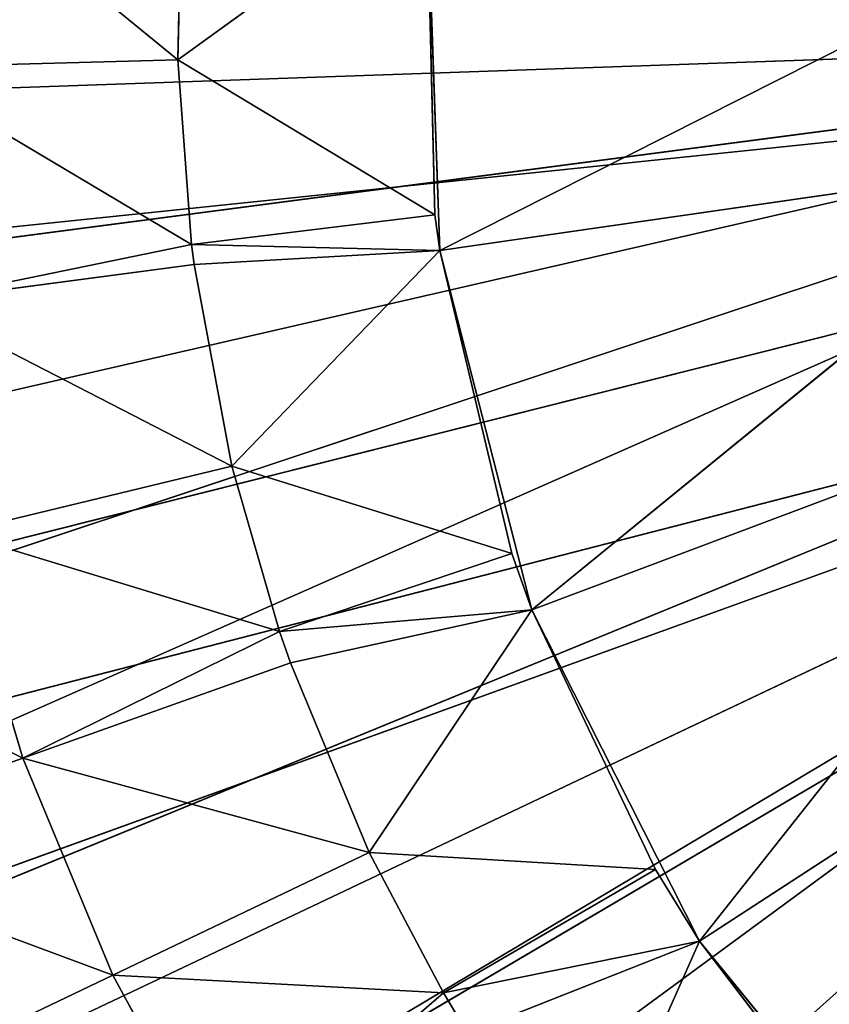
# Model space of a CAD drawing. Extents: x -629 to 424, y -11 to 55.
# Tile 14 of 256: x -614.03 to -609.08, y 21.39 to 27.42. Entities that reach past the tile are written whole.
import ezdxf

# ---------------------------------------------------------------- set-up
doc = ezdxf.new("R2010")
doc.units = 0
doc.header["$LTSCALE"] = 25.4
doc.layers.get('0').update_dxf_attribs({"color": 13, "linetype": 'CONTINUOUS'})

# ---------------------------------------------------------------- blocks, each defined once
blk = doc.blocks.new('IMBRIA-IV-9191-9192_STL_2')
at = {"color": 0}
for p, q in [((16.9252, 1317.5786, 36.305), (41.791, 1317.5786, 38.8917)), ((16.9252, 1317.5786, 36.305), (41.791, 1317.5786, 38.8917)), ((17.5464, 1317.5786, 32.7926), (41.791, 1317.5786, 38.8917)), ((17.5464, 1317.5786, 32.7926), (41.791, 1317.5786, 38.8917)), ((41.791, 1317.5786, 38.8917), (18.6612, 1317.5786, 29.4043)), ((41.791, 1317.5786, 38.8917), (18.6612, 1317.5786, 29.4043)), ((20.2468, 1317.5786, 26.2091), (41.791, 1317.5786, 38.8917)), ((20.2468, 1317.5786, 26.2091), (41.791, 1317.5786, 38.8917)), ((28.8469, 1297.1219, 34.2888), (26.841, 1298.6162, 35.2817)), ((28.8469, 1297.1219, 34.2888), (26.841, 1298.6162, 35.2817)), ((27.3002, 1298.6162, 33.7388), (28.8469, 1297.1219, 34.2888)), ((27.3002, 1298.6162, 33.7388), (28.8469, 1297.1219, 34.2888)), ((27.3002, 1298.6162, 33.7388), (29.3989, 1297.1219, 32.961)), ((27.3002, 1298.6162, 33.7388), (29.3989, 1297.1219, 32.961)), ((29.3989, 1297.1219, 32.961), (27.9182, 1298.6162, 32.2523)), ((29.3989, 1297.1219, 32.961), (27.9182, 1298.6162, 32.2523)), ((29.8803, 1295.7787, 37.4304), (28.058, 1297.1219, 38.514)), ((29.8803, 1295.7787, 37.4304), (28.058, 1297.1219, 38.514)), ((29.7955, 1295.7787, 38.5618), (28.058, 1297.1219, 38.514)), ((29.7955, 1295.7787, 38.5618), (28.058, 1297.1219, 38.514)), ((29.7955, 1295.7787, 38.5618), (28.0938, 1297.1219, 39.9516)), ((29.7955, 1295.7787, 38.5618), (28.0938, 1297.1219, 39.9516)), ((30.1263, 1295.7787, 36.075), (28.1728, 1297.1219, 37.0806)), ((30.1263, 1295.7787, 36.075), (28.1728, 1297.1219, 37.0806)), ((29.8957, 1295.7787, 37.3098), (28.1728, 1297.1219, 37.0806)), ((29.8957, 1295.7787, 37.3098), (28.1728, 1297.1219, 37.0806)), ((29.8803, 1295.7787, 37.4304), (28.1728, 1297.1219, 37.0806)), ((29.8803, 1295.7787, 37.4304), (28.1728, 1297.1219, 37.0806)), ((28.8469, 1297.1219, 34.2888), (28.4367, 1297.1219, 35.6671)), ((30.4183, 1295.7787, 35.0627), (28.4367, 1297.1219, 35.6671)), ((28.8469, 1297.1219, 34.2888), (28.4367, 1297.1219, 35.6671)), ((30.4183, 1295.7787, 35.0627), (28.4367, 1297.1219, 35.6671)), ((30.1263, 1295.7787, 36.075), (28.4367, 1297.1219, 35.6671)), ((30.1263, 1295.7787, 36.075), (28.4367, 1297.1219, 35.6671)), ((30.9668, 1295.7787, 33.7114), (28.8469, 1297.1219, 34.2888)), ((28.8469, 1297.1219, 34.2888), (29.3989, 1297.1219, 32.961)), ((28.8469, 1297.1219, 34.2888), (29.3989, 1297.1219, 32.961)), ((30.4846, 1295.7787, 34.8712), (28.8469, 1297.1219, 34.2888)), ((30.9668, 1295.7787, 33.7114), (28.8469, 1297.1219, 34.2888)), ((30.4846, 1295.7787, 34.8712), (28.8469, 1297.1219, 34.2888)), ((30.4183, 1295.7787, 35.0627), (28.8469, 1297.1219, 34.2888)), ((30.4183, 1295.7787, 35.0627), (28.8469, 1297.1219, 34.2888)), ((30.0867, 1297.1219, 31.6982), (29.3989, 1297.1219, 32.961)), ((30.0867, 1297.1219, 31.6982), (29.3989, 1297.1219, 32.961)), ((31.4219, 1295.7787, 32.8518), (29.3989, 1297.1219, 32.961)), ((31.4219, 1295.7787, 32.8518), (29.3989, 1297.1219, 32.961)), ((30.9668, 1295.7787, 33.7114), (29.3989, 1297.1219, 32.961)), ((30.9668, 1295.7787, 33.7114), (29.3989, 1297.1219, 32.961)), ((31.4219, 1295.7787, 32.8518), (30.0867, 1297.1219, 31.6982)), ((31.4219, 1295.7787, 32.8518), (30.0867, 1297.1219, 31.6982)), ((29.8803, 1295.7787, 37.4304), (29.7955, 1295.7787, 38.5618)), ((29.7955, 1295.7787, 38.5618), (29.8268, 1295.7787, 39.8175)), ((29.7955, 1295.7787, 38.5618), (29.8268, 1295.7787, 39.8175)), ((29.7955, 1295.7787, 38.5618), (31.3194, 1284.7787, 39.664)), ((29.7955, 1295.7787, 38.5618), (31.3194, 1284.7787, 39.664)), ((29.7955, 1295.7787, 38.5618), (31.3692, 1284.7787, 37.6131)), ((29.7955, 1295.7787, 38.5618), (31.3692, 1284.7787, 37.6131)), ((29.8803, 1295.7787, 37.4304), (29.7955, 1295.7787, 38.5618)), ((29.8957, 1295.7787, 37.3098), (29.8803, 1295.7787, 37.4304)), ((29.8803, 1295.7787, 37.4304), (31.3692, 1284.7787, 37.6131)), ((29.8803, 1295.7787, 37.4304), (31.3692, 1284.7787, 37.6131)), ((29.8803, 1295.7787, 37.4304), (31.3983, 1284.7787, 37.3948)), ((29.8957, 1295.7787, 37.3098), (29.8803, 1295.7787, 37.4304)), ((29.8803, 1295.7787, 37.4304), (31.3983, 1284.7787, 37.3948)), ((30.1263, 1295.7787, 36.075), (29.8957, 1295.7787, 37.3098)), ((29.8957, 1295.7787, 37.3098), (31.3983, 1284.7787, 37.3948)), ((29.8957, 1295.7787, 37.3098), (31.3983, 1284.7787, 37.3948)), ((30.1263, 1295.7787, 36.075), (29.8957, 1295.7787, 37.3098)), ((30.4183, 1295.7787, 35.0627), (30.1263, 1295.7787, 36.075)), ((30.1263, 1295.7787, 36.075), (31.3983, 1284.7787, 37.3948)), ((30.1263, 1295.7787, 36.075), (31.3983, 1284.7787, 37.3948)), ((30.1263, 1295.7787, 36.075), (31.8399, 1284.7787, 35.5413)), ((30.1263, 1295.7787, 36.075), (31.8399, 1284.7787, 35.5413)), ((30.4183, 1295.7787, 35.0627), (30.1263, 1295.7787, 36.075)), ((30.4846, 1295.7787, 34.8712), (30.4183, 1295.7787, 35.0627)), ((30.4183, 1295.7787, 35.0627), (31.8399, 1284.7787, 35.5413)), ((30.4183, 1295.7787, 35.0627), (31.8399, 1284.7787, 35.5413)), ((30.4183, 1295.7787, 35.0627), (31.963, 1284.7787, 35.1957)), ((30.4183, 1295.7787, 35.0627), (31.963, 1284.7787, 35.1957)), ((30.4846, 1295.7787, 34.8712), (30.4183, 1295.7787, 35.0627)), ((30.9668, 1295.7787, 33.7114), (30.4846, 1295.7787, 34.8712)), ((30.4846, 1295.7787, 34.8712), (31.963, 1284.7787, 35.1957)), ((30.4846, 1295.7787, 34.8712), (31.963, 1284.7787, 35.1957)), ((30.9668, 1295.7787, 33.7114), (30.4846, 1295.7787, 34.8712)), ((31.4219, 1295.7787, 32.8518), (30.9668, 1295.7787, 33.7114)), ((31.963, 1284.7787, 35.1957), (30.9668, 1295.7787, 33.7114)), ((30.9668, 1295.7787, 33.7114), (32.718, 1284.7787, 33.6068)), ((30.9668, 1295.7787, 33.7114), (32.718, 1284.7787, 33.6068)), ((31.4219, 1295.7787, 32.8518), (30.9668, 1295.7787, 33.7114)), ((31.963, 1284.7787, 35.1957), (30.9668, 1295.7787, 33.7114)), ((31.5676, 1295.7787, 32.6083), (31.4219, 1295.7787, 32.8518)), ((31.4219, 1295.7787, 32.8518), (32.718, 1284.7787, 33.6068)), ((31.4219, 1295.7787, 32.8518), (32.718, 1284.7787, 33.6068)), ((31.4219, 1295.7787, 32.8518), (32.9873, 1284.7787, 33.1694)), ((31.5676, 1295.7787, 32.6083), (31.4219, 1295.7787, 32.8518)), ((31.4219, 1295.7787, 32.8518), (32.9873, 1284.7787, 33.1694)), ((31.5676, 1295.7787, 32.6083), (32.9873, 1284.7787, 33.1694)), ((31.5676, 1295.7787, 32.6083), (32.9873, 1284.7787, 33.1694)), ((32.2804, 1295.7787, 31.5741), (32.9873, 1284.7787, 33.1694)), ((32.2804, 1295.7787, 31.5741), (32.9873, 1284.7787, 33.1694)), ((31.3692, 1284.7787, 37.6131), (31.3194, 1284.7787, 39.664)), ((31.3692, 1284.7787, 37.6131), (31.3194, 1284.7787, 39.664)), ((31.3692, 1284.7787, 37.6131), (31.3194, 1274.7787, 39.664)), ((31.3692, 1284.7787, 37.6131), (31.3194, 1274.7787, 39.664)), ((31.3983, 1284.7787, 37.3948), (31.3692, 1284.7787, 37.6131)), ((31.3692, 1284.7787, 37.6131), (31.3983, 1274.7787, 37.3948)), ((31.3983, 1284.7787, 37.3948), (31.3692, 1284.7787, 37.6131)), ((31.3692, 1284.7787, 37.6131), (31.3983, 1274.7787, 37.3948)), ((31.8399, 1284.7787, 35.5413), (31.3983, 1284.7787, 37.3948)), ((31.3983, 1284.7787, 37.3948), (31.3983, 1274.7787, 37.3948)), ((31.3983, 1284.7787, 37.3948), (31.3983, 1274.7787, 37.3948)), ((31.8399, 1284.7787, 35.5413), (31.3983, 1284.7787, 37.3948)), ((31.8399, 1284.7787, 35.5413), (31.3983, 1274.7787, 37.3948)), ((31.8399, 1284.7787, 35.5413), (31.3983, 1274.7787, 37.3948)), ((31.963, 1284.7787, 35.1957), (31.8399, 1284.7787, 35.5413)), ((31.8399, 1284.7787, 35.5413), (31.963, 1274.7787, 35.1957)), ((31.963, 1284.7787, 35.1957), (31.8399, 1284.7787, 35.5413)), ((31.8399, 1284.7787, 35.5413), (31.963, 1274.7787, 35.1957)), ((32.718, 1284.7787, 33.6068), (31.963, 1284.7787, 35.1957)), ((31.963, 1284.7787, 35.1957), (31.963, 1274.7787, 35.1957)), ((31.963, 1284.7787, 35.1957), (31.963, 1274.7787, 35.1957)), ((32.718, 1284.7787, 33.6068), (31.963, 1284.7787, 35.1957)), ((32.718, 1284.7787, 33.6068), (31.963, 1274.7787, 35.1957)), ((32.718, 1284.7787, 33.6068), (31.963, 1274.7787, 35.1957)), ((32.9873, 1284.7787, 33.1694), (32.718, 1284.7787, 33.6068)), ((32.718, 1284.7787, 33.6068), (32.9873, 1274.7787, 33.1694)), ((32.9873, 1284.7787, 33.1694), (32.718, 1284.7787, 33.6068)), ((32.718, 1284.7787, 33.6068), (32.9873, 1274.7787, 33.1694)), ((33.9676, 1284.7787, 31.8886), (32.9873, 1284.7787, 33.1694)), ((32.9873, 1284.7787, 33.1694), (32.9873, 1274.7787, 33.1694)), ((32.9873, 1284.7787, 33.1694), (32.9873, 1274.7787, 33.1694)), ((33.9676, 1284.7787, 31.8886), (32.9873, 1284.7787, 33.1694)), ((33.9676, 1284.7787, 31.8886), (32.9873, 1274.7787, 33.1694)), ((33.9676, 1284.7787, 31.8886), (32.9873, 1274.7787, 33.1694)), ((31.3983, 1274.7787, 37.3948), (31.3194, 1274.7787, 39.664)), ((31.3983, 1274.7787, 37.3948), (31.3194, 1274.7787, 39.664)), ((31.963, 1274.7787, 35.1957), (31.3983, 1274.7787, 37.3948)), ((31.3983, 1274.7787, 37.3948), (35.3086, 1270.7787, 39.3698)), ((31.3983, 1274.7787, 37.3948), (35.3086, 1270.7787, 39.3698)), ((31.3983, 1274.7787, 37.3948), (35.3574, 1270.7787, 37.9651)), ((31.3983, 1274.7787, 37.3948), (35.3574, 1270.7787, 37.9651)), ((31.963, 1274.7787, 35.1957), (31.3983, 1274.7787, 37.3948)), ((32.9873, 1274.7787, 33.1694), (31.963, 1274.7787, 35.1957)), ((31.963, 1274.7787, 35.1957), (35.3574, 1270.7787, 37.9651)), ((31.963, 1274.7787, 35.1957), (35.3574, 1270.7787, 37.9651)), ((31.963, 1274.7787, 35.1957), (35.707, 1270.7787, 36.6037)), ((31.963, 1274.7787, 35.1957), (35.707, 1270.7787, 36.6037)), ((32.9873, 1274.7787, 33.1694), (31.963, 1274.7787, 35.1957)), ((34.4233, 1274.7787, 31.4106), (32.9873, 1274.7787, 33.1694)), ((32.9873, 1274.7787, 33.1694), (35.707, 1270.7787, 36.6037)), ((32.9873, 1274.7787, 33.1694), (35.707, 1270.7787, 36.6037)), ((32.9873, 1274.7787, 33.1694), (36.3411, 1270.7787, 35.3493)), ((32.9873, 1274.7787, 33.1694), (36.3411, 1270.7787, 35.3493)), ((34.4233, 1274.7787, 31.4106), (32.9873, 1274.7787, 33.1694))]:
    blk.add_line(p, q, dxfattribs=at)
at = {"color": 44}
for p, q in [((15.976, 1258.295, 35.7954), (38.2951, 1258.295, 38.722)), ((15.976, 1258.295, 35.7954), (38.2951, 1258.295, 38.722)), ((38.715, 1258.295, 37.222), (16.8378, 1258.295, 31.5886)), ((16.8378, 1258.295, 31.5886), (38.2951, 1258.295, 38.722)), ((38.715, 1258.295, 37.222), (16.8378, 1258.295, 31.5886)), ((16.8378, 1258.295, 31.5886), (38.2951, 1258.295, 38.722)), ((18.3801, 1258.295, 27.5811), (38.715, 1258.295, 37.222)), ((18.3801, 1258.295, 27.5811), (38.715, 1258.295, 37.222)), ((20.5611, 1258.295, 23.882), (38.715, 1258.295, 37.222)), ((20.5611, 1258.295, 23.882), (38.715, 1258.295, 37.222)), ((15.8085, 1257.295, 37.9378), (38.2951, 1257.295, 38.722)), ((15.8085, 1257.295, 37.9378), (38.2951, 1257.295, 38.722)), ((38.2951, 1257.295, 38.722), (16.3199, 1257.295, 33.6742)), ((38.2951, 1257.295, 38.722), (16.3199, 1257.295, 33.6742)), ((38.715, 1257.295, 37.222), (17.5261, 1257.295, 29.5529)), ((38.715, 1257.295, 37.222), (17.5261, 1257.295, 29.5529)), ((38.2951, 1257.295, 38.722), (17.5261, 1257.295, 29.5529)), ((38.2951, 1257.295, 38.722), (17.5261, 1257.295, 29.5529)), ((38.715, 1257.295, 37.222), (19.3941, 1257.295, 25.6864)), ((38.715, 1257.295, 37.222), (19.3941, 1257.295, 25.6864)), ((38.715, 1257.295, 37.222), (21.8731, 1257.295, 22.1801)), ((38.715, 1257.295, 37.222), (21.8731, 1257.295, 22.1801))]:
    blk.add_line(p, q, dxfattribs=at)
at = {"color": 0}
mesh = blk.add_polyface(dxfattribs=at)
corners = [(16.8102, 1317.5786, 39.8701), (41.791, 1317.5786, 38.8917), (16.9252, 1317.5786, 36.305)]
mesh.append_faces([[corners[k] for k in face] for face in [(0, 1, 2)]], dxfattribs={"color": 0})
mesh = blk.add_polyface(dxfattribs=at)
corners = [(41.791, 1317.5786, 38.8917), (17.5464, 1317.5786, 32.7926), (16.9252, 1317.5786, 36.305)]
mesh.append_faces([[corners[k] for k in face] for face in [(0, 1, 2)]], dxfattribs={"color": 0})
mesh = blk.add_polyface(dxfattribs=at)
corners = [(41.791, 1317.5786, 38.8917), (18.6612, 1317.5786, 29.4043), (17.5464, 1317.5786, 32.7926)]
mesh.append_faces([[corners[k] for k in face] for face in [(0, 1, 2)]], dxfattribs={"color": 0})
mesh = blk.add_polyface(dxfattribs=at)
corners = [(41.791, 1317.5786, 38.8917), (20.2468, 1317.5786, 26.2091), (18.6612, 1317.5786, 29.4043)]
mesh.append_faces([[corners[k] for k in face] for face in [(0, 1, 2)]], dxfattribs={"color": 0})
mesh = blk.add_polyface(dxfattribs=at)
corners = [(41.791, 1317.5786, 38.8917), (22.271, 1317.5786, 23.2722), (20.2468, 1317.5786, 26.2091)]
mesh.append_faces([[corners[k] for k in face] for face in [(0, 1, 2)]], dxfattribs={"color": 0})
mesh = blk.add_polyface(dxfattribs=at)
corners = [(41.791, 1317.5786, 38.8917), (24.6926, 1317.5786, 20.6532), (22.271, 1317.5786, 23.2722)]
mesh.append_faces([[corners[k] for k in face] for face in [(0, 1, 2)]], dxfattribs={"color": 0})
mesh = blk.add_polyface(dxfattribs=at)
corners = [(41.791, 1317.5786, 38.8917), (27.4623, 1317.5786, 18.4054), (24.6926, 1317.5786, 20.6532)]
mesh.append_faces([[corners[k] for k in face] for face in [(0, 1, 2)]], dxfattribs={"color": 0})
mesh = blk.add_polyface(dxfattribs=at)
corners = [(41.791, 1317.5786, 38.8917), (30.5236, 1317.5786, 16.5748), (27.4623, 1317.5786, 18.4054)]
mesh.append_faces([[corners[k] for k in face] for face in [(0, 1, 2)]], dxfattribs={"color": 0})
mesh = blk.add_polyface(dxfattribs=at)
corners = [(41.791, 1317.5786, 38.8917), (33.8143, 1317.5786, 15.1984), (30.5236, 1317.5786, 16.5748)]
mesh.append_faces([[corners[k] for k in face] for face in [(0, 1, 2)]], dxfattribs={"color": 0})
mesh = blk.add_polyface(dxfattribs=at)
corners = [(26.841, 1298.6162, 35.2817), (27.3002, 1298.6162, 33.7388), (28.8469, 1297.1219, 34.2888)]
mesh.append_faces([[corners[k] for k in face] for face in [(0, 1, 2)]], dxfattribs={"color": 0})
mesh = blk.add_polyface(dxfattribs=at)
corners = [(28.4367, 1297.1219, 35.6671), (26.841, 1298.6162, 35.2817), (28.8469, 1297.1219, 34.2888)]
mesh.append_faces([[corners[k] for k in face] for face in [(0, 1, 2)]], dxfattribs={"color": 0})
mesh = blk.add_polyface(dxfattribs=at)
corners = [(28.8469, 1297.1219, 34.2888), (27.3002, 1298.6162, 33.7388), (29.3989, 1297.1219, 32.961)]
mesh.append_faces([[corners[k] for k in face] for face in [(0, 1, 2)]], dxfattribs={"color": 0})
mesh = blk.add_polyface(dxfattribs=at)
corners = [(27.3002, 1298.6162, 33.7388), (27.9182, 1298.6162, 32.2523), (29.3989, 1297.1219, 32.961)]
mesh.append_faces([[corners[k] for k in face] for face in [(0, 1, 2)]], dxfattribs={"color": 0})
mesh = blk.add_polyface(dxfattribs=at)
corners = [(29.3989, 1297.1219, 32.961), (27.9182, 1298.6162, 32.2523), (30.0867, 1297.1219, 31.6982)]
mesh.append_faces([[corners[k] for k in face] for face in [(0, 1, 2)]], dxfattribs={"color": 0})
mesh = blk.add_polyface(dxfattribs=at)
corners = [(28.058, 1297.1219, 38.514), (28.1728, 1297.1219, 37.0806), (29.8803, 1295.7787, 37.4304)]
mesh.append_faces([[corners[k] for k in face] for face in [(0, 1, 2)]], dxfattribs={"color": 0})
mesh = blk.add_polyface(dxfattribs=at)
corners = [(29.7955, 1295.7787, 38.5618), (28.058, 1297.1219, 38.514), (29.8803, 1295.7787, 37.4304)]
mesh.append_faces([[corners[k] for k in face] for face in [(0, 1, 2)]], dxfattribs={"color": 0})
mesh = blk.add_polyface(dxfattribs=at)
corners = [(28.0938, 1297.1219, 39.9516), (28.058, 1297.1219, 38.514), (29.7955, 1295.7787, 38.5618)]
mesh.append_faces([[corners[k] for k in face] for face in [(0, 1, 2)]], dxfattribs={"color": 0})
mesh = blk.add_polyface(dxfattribs=at)
corners = [(28.0938, 1297.1219, 39.9516), (29.7955, 1295.7787, 38.5618), (29.8268, 1295.7787, 39.8175)]
mesh.append_faces([[corners[k] for k in face] for face in [(0, 1, 2)]], dxfattribs={"color": 0})
mesh = blk.add_polyface(dxfattribs=at)
corners = [(28.1728, 1297.1219, 37.0806), (28.4367, 1297.1219, 35.6671), (30.1263, 1295.7787, 36.075)]
mesh.append_faces([[corners[k] for k in face] for face in [(0, 1, 2)]], dxfattribs={"color": 0})
mesh = blk.add_polyface(dxfattribs=at)
corners = [(29.8957, 1295.7787, 37.3098), (28.1728, 1297.1219, 37.0806), (30.1263, 1295.7787, 36.075)]
mesh.append_faces([[corners[k] for k in face] for face in [(0, 1, 2)]], dxfattribs={"color": 0})
mesh = blk.add_polyface(dxfattribs=at)
corners = [(29.8803, 1295.7787, 37.4304), (28.1728, 1297.1219, 37.0806), (29.8957, 1295.7787, 37.3098)]
mesh.append_faces([[corners[k] for k in face] for face in [(0, 1, 2)]], dxfattribs={"color": 0})
mesh = blk.add_polyface(dxfattribs=at)
corners = [(28.4367, 1297.1219, 35.6671), (28.8469, 1297.1219, 34.2888), (30.4183, 1295.7787, 35.0627)]
mesh.append_faces([[corners[k] for k in face] for face in [(0, 1, 2)]], dxfattribs={"color": 0})
mesh = blk.add_polyface(dxfattribs=at)
corners = [(30.1263, 1295.7787, 36.075), (28.4367, 1297.1219, 35.6671), (30.4183, 1295.7787, 35.0627)]
mesh.append_faces([[corners[k] for k in face] for face in [(0, 1, 2)]], dxfattribs={"color": 0})
mesh = blk.add_polyface(dxfattribs=at)
corners = [(28.8469, 1297.1219, 34.2888), (29.3989, 1297.1219, 32.961), (30.9668, 1295.7787, 33.7114)]
mesh.append_faces([[corners[k] for k in face] for face in [(0, 1, 2)]], dxfattribs={"color": 0})
mesh = blk.add_polyface(dxfattribs=at)
corners = [(30.4846, 1295.7787, 34.8712), (28.8469, 1297.1219, 34.2888), (30.9668, 1295.7787, 33.7114)]
mesh.append_faces([[corners[k] for k in face] for face in [(0, 1, 2)]], dxfattribs={"color": 0})
mesh = blk.add_polyface(dxfattribs=at)
corners = [(30.4183, 1295.7787, 35.0627), (28.8469, 1297.1219, 34.2888), (30.4846, 1295.7787, 34.8712)]
mesh.append_faces([[corners[k] for k in face] for face in [(0, 1, 2)]], dxfattribs={"color": 0})
mesh = blk.add_polyface(dxfattribs=at)
corners = [(29.3989, 1297.1219, 32.961), (30.0867, 1297.1219, 31.6982), (31.4219, 1295.7787, 32.8518)]
mesh.append_faces([[corners[k] for k in face] for face in [(0, 1, 2)]], dxfattribs={"color": 0})
mesh = blk.add_polyface(dxfattribs=at)
corners = [(30.9668, 1295.7787, 33.7114), (29.3989, 1297.1219, 32.961), (31.4219, 1295.7787, 32.8518)]
mesh.append_faces([[corners[k] for k in face] for face in [(0, 1, 2)]], dxfattribs={"color": 0})
mesh = blk.add_polyface(dxfattribs=at)
corners = [(31.4219, 1295.7787, 32.8518), (30.0867, 1297.1219, 31.6982), (31.5676, 1295.7787, 32.6083)]
mesh.append_faces([[corners[k] for k in face] for face in [(0, 1, 2)]], dxfattribs={"color": 0})
mesh = blk.add_polyface(dxfattribs=at)
corners = [(29.7955, 1295.7787, 38.5618), (31.3194, 1284.7787, 39.664), (29.8268, 1295.7787, 39.8175)]
mesh.append_faces([[corners[k] for k in face] for face in [(0, 1, 2)]], dxfattribs={"color": 0})
mesh = blk.add_polyface(dxfattribs=at)
corners = [(29.7955, 1295.7787, 38.5618), (31.3692, 1284.7787, 37.6131), (31.3194, 1284.7787, 39.664)]
mesh.append_faces([[corners[k] for k in face] for face in [(0, 1, 2)]], dxfattribs={"color": 0})
mesh = blk.add_polyface(dxfattribs=at)
corners = [(29.8803, 1295.7787, 37.4304), (31.3692, 1284.7787, 37.6131), (29.7955, 1295.7787, 38.5618)]
mesh.append_faces([[corners[k] for k in face] for face in [(0, 1, 2)]], dxfattribs={"color": 0})
mesh = blk.add_polyface(dxfattribs=at)
corners = [(29.8803, 1295.7787, 37.4304), (31.3983, 1284.7787, 37.3948), (31.3692, 1284.7787, 37.6131)]
mesh.append_faces([[corners[k] for k in face] for face in [(0, 1, 2)]], dxfattribs={"color": 0})
mesh = blk.add_polyface(dxfattribs=at)
corners = [(29.8957, 1295.7787, 37.3098), (31.3983, 1284.7787, 37.3948), (29.8803, 1295.7787, 37.4304)]
mesh.append_faces([[corners[k] for k in face] for face in [(0, 1, 2)]], dxfattribs={"color": 0})
mesh = blk.add_polyface(dxfattribs=at)
corners = [(30.1263, 1295.7787, 36.075), (31.3983, 1284.7787, 37.3948), (29.8957, 1295.7787, 37.3098)]
mesh.append_faces([[corners[k] for k in face] for face in [(0, 1, 2)]], dxfattribs={"color": 0})
mesh = blk.add_polyface(dxfattribs=at)
corners = [(30.1263, 1295.7787, 36.075), (31.8399, 1284.7787, 35.5413), (31.3983, 1284.7787, 37.3948)]
mesh.append_faces([[corners[k] for k in face] for face in [(0, 1, 2)]], dxfattribs={"color": 0})
mesh = blk.add_polyface(dxfattribs=at)
corners = [(30.4183, 1295.7787, 35.0627), (31.8399, 1284.7787, 35.5413), (30.1263, 1295.7787, 36.075)]
mesh.append_faces([[corners[k] for k in face] for face in [(0, 1, 2)]], dxfattribs={"color": 0})
mesh = blk.add_polyface(dxfattribs=at)
corners = [(30.4183, 1295.7787, 35.0627), (31.963, 1284.7787, 35.1957), (31.8399, 1284.7787, 35.5413)]
mesh.append_faces([[corners[k] for k in face] for face in [(0, 1, 2)]], dxfattribs={"color": 0})
mesh = blk.add_polyface(dxfattribs=at)
corners = [(30.4846, 1295.7787, 34.8712), (31.963, 1284.7787, 35.1957), (30.4183, 1295.7787, 35.0627)]
mesh.append_faces([[corners[k] for k in face] for face in [(0, 1, 2)]], dxfattribs={"color": 0})
mesh = blk.add_polyface(dxfattribs=at)
corners = [(30.9668, 1295.7787, 33.7114), (31.963, 1284.7787, 35.1957), (30.4846, 1295.7787, 34.8712)]
mesh.append_faces([[corners[k] for k in face] for face in [(0, 1, 2)]], dxfattribs={"color": 0})
mesh = blk.add_polyface(dxfattribs=at)
corners = [(30.9668, 1295.7787, 33.7114), (32.718, 1284.7787, 33.6068), (31.963, 1284.7787, 35.1957)]
mesh.append_faces([[corners[k] for k in face] for face in [(0, 1, 2)]], dxfattribs={"color": 0})
mesh = blk.add_polyface(dxfattribs=at)
corners = [(31.4219, 1295.7787, 32.8518), (32.718, 1284.7787, 33.6068), (30.9668, 1295.7787, 33.7114)]
mesh.append_faces([[corners[k] for k in face] for face in [(0, 1, 2)]], dxfattribs={"color": 0})
mesh = blk.add_polyface(dxfattribs=at)
corners = [(31.4219, 1295.7787, 32.8518), (32.9873, 1284.7787, 33.1694), (32.718, 1284.7787, 33.6068)]
mesh.append_faces([[corners[k] for k in face] for face in [(0, 1, 2)]], dxfattribs={"color": 0})
mesh = blk.add_polyface(dxfattribs=at)
corners = [(31.5676, 1295.7787, 32.6083), (32.9873, 1284.7787, 33.1694), (31.4219, 1295.7787, 32.8518)]
mesh.append_faces([[corners[k] for k in face] for face in [(0, 1, 2)]], dxfattribs={"color": 0})
mesh = blk.add_polyface(dxfattribs=at)
corners = [(32.2804, 1295.7787, 31.5741), (32.9873, 1284.7787, 33.1694), (31.5676, 1295.7787, 32.6083)]
mesh.append_faces([[corners[k] for k in face] for face in [(0, 1, 2)]], dxfattribs={"color": 0})
mesh = blk.add_polyface(dxfattribs=at)
corners = [(32.2804, 1295.7787, 31.5741), (33.9676, 1284.7787, 31.8886), (32.9873, 1284.7787, 33.1694)]
mesh.append_faces([[corners[k] for k in face] for face in [(0, 1, 2)]], dxfattribs={"color": 0})
mesh = blk.add_polyface(dxfattribs=at)
corners = [(31.3692, 1284.7787, 37.6131), (31.3194, 1274.7787, 39.664), (31.3194, 1284.7787, 39.664)]
mesh.append_faces([[corners[k] for k in face] for face in [(0, 1, 2)]], dxfattribs={"color": 0})
mesh = blk.add_polyface(dxfattribs=at)
corners = [(31.3692, 1284.7787, 37.6131), (31.3983, 1274.7787, 37.3948), (31.3194, 1274.7787, 39.664)]
mesh.append_faces([[corners[k] for k in face] for face in [(0, 1, 2)]], dxfattribs={"color": 0})
mesh = blk.add_polyface(dxfattribs=at)
corners = [(31.3983, 1284.7787, 37.3948), (31.3983, 1274.7787, 37.3948), (31.3692, 1284.7787, 37.6131)]
mesh.append_faces([[corners[k] for k in face] for face in [(0, 1, 2)]], dxfattribs={"color": 0})
mesh = blk.add_polyface(dxfattribs=at)
corners = [(31.8399, 1284.7787, 35.5413), (31.3983, 1274.7787, 37.3948), (31.3983, 1284.7787, 37.3948)]
mesh.append_faces([[corners[k] for k in face] for face in [(0, 1, 2)]], dxfattribs={"color": 0})
mesh = blk.add_polyface(dxfattribs=at)
corners = [(31.8399, 1284.7787, 35.5413), (31.963, 1274.7787, 35.1957), (31.3983, 1274.7787, 37.3948)]
mesh.append_faces([[corners[k] for k in face] for face in [(0, 1, 2)]], dxfattribs={"color": 0})
mesh = blk.add_polyface(dxfattribs=at)
corners = [(31.963, 1284.7787, 35.1957), (31.963, 1274.7787, 35.1957), (31.8399, 1284.7787, 35.5413)]
mesh.append_faces([[corners[k] for k in face] for face in [(0, 1, 2)]], dxfattribs={"color": 0})
mesh = blk.add_polyface(dxfattribs=at)
corners = [(32.718, 1284.7787, 33.6068), (31.963, 1274.7787, 35.1957), (31.963, 1284.7787, 35.1957)]
mesh.append_faces([[corners[k] for k in face] for face in [(0, 1, 2)]], dxfattribs={"color": 0})
mesh = blk.add_polyface(dxfattribs=at)
corners = [(32.718, 1284.7787, 33.6068), (32.9873, 1274.7787, 33.1694), (31.963, 1274.7787, 35.1957)]
mesh.append_faces([[corners[k] for k in face] for face in [(0, 1, 2)]], dxfattribs={"color": 0})
mesh = blk.add_polyface(dxfattribs=at)
corners = [(32.9873, 1284.7787, 33.1694), (32.9873, 1274.7787, 33.1694), (32.718, 1284.7787, 33.6068)]
mesh.append_faces([[corners[k] for k in face] for face in [(0, 1, 2)]], dxfattribs={"color": 0})
mesh = blk.add_polyface(dxfattribs=at)
corners = [(33.9676, 1284.7787, 31.8886), (32.9873, 1274.7787, 33.1694), (32.9873, 1284.7787, 33.1694)]
mesh.append_faces([[corners[k] for k in face] for face in [(0, 1, 2)]], dxfattribs={"color": 0})
mesh = blk.add_polyface(dxfattribs=at)
corners = [(33.9676, 1284.7787, 31.8886), (34.4233, 1274.7787, 31.4106), (32.9873, 1274.7787, 33.1694)]
mesh.append_faces([[corners[k] for k in face] for face in [(0, 1, 2)]], dxfattribs={"color": 0})
mesh = blk.add_polyface(dxfattribs=at)
corners = [(31.3983, 1274.7787, 37.3948), (35.3086, 1270.7787, 39.3698), (31.3194, 1274.7787, 39.664)]
mesh.append_faces([[corners[k] for k in face] for face in [(0, 1, 2)]], dxfattribs={"color": 0})
mesh = blk.add_polyface(dxfattribs=at)
corners = [(31.3983, 1274.7787, 37.3948), (35.3574, 1270.7787, 37.9651), (35.3086, 1270.7787, 39.3698)]
mesh.append_faces([[corners[k] for k in face] for face in [(0, 1, 2)]], dxfattribs={"color": 0})
mesh = blk.add_polyface(dxfattribs=at)
corners = [(35.3574, 1270.7787, 37.9651), (31.3983, 1274.7787, 37.3948), (31.963, 1274.7787, 35.1957)]
mesh.append_faces([[corners[k] for k in face] for face in [(0, 1, 2)]], dxfattribs={"color": 0})
mesh = blk.add_polyface(dxfattribs=at)
corners = [(35.3574, 1270.7787, 37.9651), (31.963, 1274.7787, 35.1957), (35.707, 1270.7787, 36.6037)]
mesh.append_faces([[corners[k] for k in face] for face in [(0, 1, 2)]], dxfattribs={"color": 0})
mesh = blk.add_polyface(dxfattribs=at)
corners = [(35.707, 1270.7787, 36.6037), (31.963, 1274.7787, 35.1957), (32.9873, 1274.7787, 33.1694)]
mesh.append_faces([[corners[k] for k in face] for face in [(0, 1, 2)]], dxfattribs={"color": 0})
mesh = blk.add_polyface(dxfattribs=at)
corners = [(35.707, 1270.7787, 36.6037), (32.9873, 1274.7787, 33.1694), (36.3411, 1270.7787, 35.3493)]
mesh.append_faces([[corners[k] for k in face] for face in [(0, 1, 2)]], dxfattribs={"color": 0})
mesh = blk.add_polyface(dxfattribs=at)
corners = [(36.3411, 1270.7787, 35.3493), (32.9873, 1274.7787, 33.1694), (34.4233, 1274.7787, 31.4106)]
mesh.append_faces([[corners[k] for k in face] for face in [(0, 1, 2)]], dxfattribs={"color": 0})
at = {"color": 44}
mesh = blk.add_polyface(dxfattribs=at)
corners = [(15.8185, 1258.295, 40.0866), (38.2951, 1258.295, 38.722), (15.976, 1258.295, 35.7954)]
mesh.append_faces([[corners[k] for k in face] for face in [(0, 1, 2)]], dxfattribs={"color": 44})
mesh = blk.add_polyface(dxfattribs=at)
corners = [(38.5677, 1258.295, 40.2556), (38.2951, 1258.295, 38.722), (15.8185, 1258.295, 40.0866)]
mesh.append_faces([[corners[k] for k in face] for face in [(0, 1, 2)]], dxfattribs={"color": 44})
mesh = blk.add_polyface(dxfattribs=at)
corners = [(38.2951, 1258.295, 38.722), (16.8378, 1258.295, 31.5886), (15.976, 1258.295, 35.7954)]
mesh.append_faces([[corners[k] for k in face] for face in [(0, 1, 2)]], dxfattribs={"color": 44})
mesh = blk.add_polyface(dxfattribs=at)
corners = [(38.2951, 1258.295, 38.722), (38.715, 1258.295, 37.222), (16.8378, 1258.295, 31.5886)]
mesh.append_faces([[corners[k] for k in face] for face in [(0, 1, 2)]], dxfattribs={"color": 44})
mesh = blk.add_polyface(dxfattribs=at)
corners = [(38.715, 1258.295, 37.222), (18.3801, 1258.295, 27.5811), (16.8378, 1258.295, 31.5886)]
mesh.append_faces([[corners[k] for k in face] for face in [(0, 1, 2)]], dxfattribs={"color": 44})
mesh = blk.add_polyface(dxfattribs=at)
corners = [(38.715, 1258.295, 37.222), (20.5611, 1258.295, 23.882), (18.3801, 1258.295, 27.5811)]
mesh.append_faces([[corners[k] for k in face] for face in [(0, 1, 2)]], dxfattribs={"color": 44})
mesh = blk.add_polyface(dxfattribs=at)
corners = [(39.744, 1258.295, 36.0527), (23.3212, 1258.295, 20.5924), (20.5611, 1258.295, 23.882)]
mesh.append_faces([[corners[k] for k in face] for face in [(0, 1, 2)]], dxfattribs={"color": 44})
mesh = blk.add_polyface(dxfattribs=at)
corners = [(38.715, 1258.295, 37.222), (39.744, 1258.295, 36.0527), (20.5611, 1258.295, 23.882)]
mesh.append_faces([[corners[k] for k in face] for face in [(0, 1, 2)]], dxfattribs={"color": 44})
mesh = blk.add_polyface(dxfattribs=at)
corners = [(39.744, 1258.295, 36.0527), (26.585, 1258.295, 17.8019), (23.3212, 1258.295, 20.5924)]
mesh.append_faces([[corners[k] for k in face] for face in [(0, 1, 2)]], dxfattribs={"color": 44})
mesh = blk.add_polyface(dxfattribs=at)
corners = [(39.744, 1258.295, 36.0527), (30.2637, 1258.295, 15.5868), (26.585, 1258.295, 17.8019)]
mesh.append_faces([[corners[k] for k in face] for face in [(0, 1, 2)]], dxfattribs={"color": 44})
mesh = blk.add_polyface(dxfattribs=at)
corners = [(39.744, 1258.295, 36.0527), (34.2568, 1258.295, 14.0073), (30.2637, 1258.295, 15.5868)]
mesh.append_faces([[corners[k] for k in face] for face in [(0, 1, 2)]], dxfattribs={"color": 44})
mesh = blk.add_polyface(dxfattribs=at)
corners = [(16.0059, 1257.295, 42.2273), (15.8085, 1257.295, 37.9378), (38.2951, 1257.295, 38.722)]
mesh.append_faces([[corners[k] for k in face] for face in [(0, 1, 2)]], dxfattribs={"color": 44})
mesh = blk.add_polyface(dxfattribs=at)
corners = [(38.2951, 1257.295, 38.722), (15.8085, 1257.295, 37.9378), (16.3199, 1257.295, 33.6742)]
mesh.append_faces([[corners[k] for k in face] for face in [(0, 1, 2)]], dxfattribs={"color": 44})
mesh = blk.add_polyface(dxfattribs=at)
corners = [(16.0059, 1257.295, 42.2273), (38.2951, 1257.295, 38.722), (38.5677, 1257.295, 40.2556)]
mesh.append_faces([[corners[k] for k in face] for face in [(0, 1, 2)]], dxfattribs={"color": 44})
mesh = blk.add_polyface(dxfattribs=at)
corners = [(38.2951, 1257.295, 38.722), (16.3199, 1257.295, 33.6742), (17.5261, 1257.295, 29.5529)]
mesh.append_faces([[corners[k] for k in face] for face in [(0, 1, 2)]], dxfattribs={"color": 44})
mesh = blk.add_polyface(dxfattribs=at)
corners = [(38.715, 1257.295, 37.222), (17.5261, 1257.295, 29.5529), (19.3941, 1257.295, 25.6864)]
mesh.append_faces([[corners[k] for k in face] for face in [(0, 1, 2)]], dxfattribs={"color": 44})
mesh = blk.add_polyface(dxfattribs=at)
corners = [(38.2951, 1257.295, 38.722), (17.5261, 1257.295, 29.5529), (38.715, 1257.295, 37.222)]
mesh.append_faces([[corners[k] for k in face] for face in [(0, 1, 2)]], dxfattribs={"color": 44})
mesh = blk.add_polyface(dxfattribs=at)
corners = [(38.715, 1257.295, 37.222), (19.3941, 1257.295, 25.6864), (21.8731, 1257.295, 22.1801)]
mesh.append_faces([[corners[k] for k in face] for face in [(0, 1, 2)]], dxfattribs={"color": 44})
mesh = blk.add_polyface(dxfattribs=at)
corners = [(39.744, 1257.295, 36.0527), (21.8731, 1257.295, 22.1801), (24.8954, 1257.295, 19.1297)]
mesh.append_faces([[corners[k] for k in face] for face in [(0, 1, 2)]], dxfattribs={"color": 44})
mesh = blk.add_polyface(dxfattribs=at)
corners = [(38.715, 1257.295, 37.222), (21.8731, 1257.295, 22.1801), (39.744, 1257.295, 36.0527)]
mesh.append_faces([[corners[k] for k in face] for face in [(0, 1, 2)]], dxfattribs={"color": 44})
mesh = blk.add_polyface(dxfattribs=at)
corners = [(39.744, 1257.295, 36.0527), (24.8954, 1257.295, 19.1297), (28.3785, 1257.295, 16.6183)]
mesh.append_faces([[corners[k] for k in face] for face in [(0, 1, 2)]], dxfattribs={"color": 44})
mesh = blk.add_polyface(dxfattribs=at)
corners = [(41.1786, 1257.295, 35.4457), (28.3785, 1257.295, 16.6183), (32.2276, 1257.295, 14.7144)]
mesh.append_faces([[corners[k] for k in face] for face in [(0, 1, 2)]], dxfattribs={"color": 44})
mesh = blk.add_polyface(dxfattribs=at)
corners = [(39.744, 1257.295, 36.0527), (28.3785, 1257.295, 16.6183), (41.1786, 1257.295, 35.4457)]
mesh.append_faces([[corners[k] for k in face] for face in [(0, 1, 2)]], dxfattribs={"color": 44})
mesh = blk.add_polyface(dxfattribs=at)
corners = [(41.1786, 1257.295, 35.4457), (32.2276, 1257.295, 14.7144), (36.3374, 1257.295, 13.4701)]
mesh.append_faces([[corners[k] for k in face] for face in [(0, 1, 2)]], dxfattribs={"color": 44})

msp = doc.modelspace()

# ---------------------------------------------------------------- block references
at = {"color": 0, "extrusion": (0, 1, -2.77556e-16), "rotation": 180}
msp.add_blockref('IMBRIA-IV-9191-9192_STL_2', (642.8626, 2616.0182, -11.3917), dxfattribs=at)

doc.saveas('drawing.dxf')
